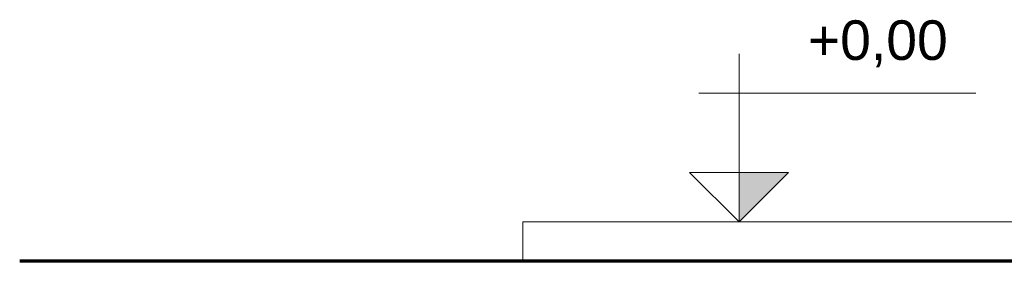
# Model space of a CAD drawing. Header units: millimetres. Extents: x -5998 to 62014, y -2232 to 8822.
# Tile 1 of 21: x -5998 to -3510, y 830 to 1441. Entities that reach past the tile are written whole.
import ezdxf

# ---------------------------------------------------------------- set-up
doc = ezdxf.new("R2010")
doc.units = ezdxf.units.MM
doc.layers.add('A-FLOR', color=192, linetype='Continuous', lineweight=18)
doc.layers.add('G-ANNO-DIMS', color=111, linetype='Continuous', lineweight=9)
doc.styles.add('Arial_3', font='arial.ttf', dxfattribs={"height": 100})

# ---------------------------------------------------------------- blocks, each defined once
blk = doc.blocks.new('Spot Elevations - Spot elevation - Corte-10531-ELEVAÇÃO 3 - FACHADA DE IMPLANTAÇÃO')
at = {"layer": 'G-ANNO-DIMS'}
blk.add_hatch(color=256, dxfattribs=at).paths.add_polyline_path([(31104.5, 165), (30979.5, 40), (30979.5, 165)], flags=0)
for p, q in [((30979.5, 165), (30979.5, 465)), ((31578.3, 365), (30878.3, 365)), ((30854.5, 165), (31104.5, 165)), ((30979.5, 40), (30854.5, 165)), ((30854.5, 165), (31104.5, 165)), ((31104.5, 165), (30979.5, 40)), ((30979.5, 40), (30979.5, 165)), ((30979.5, 165), (30979.5, 40))]:
    blk.add_line(p, q, dxfattribs=at)

msp = doc.modelspace()

# ---------------------------------------------------------------- linework, layer by layer
at = {"layer": 'A-FLOR'}
for q in [(-3383.9, 930), (-4726.7, 830)]:
    msp.add_line((-4726.7, 930), q, dxfattribs=at)
at = {"layer": 'A-FLOR', "lineweight": 70}
msp.add_line((-3348.9, 830), (-5998.4, 830), dxfattribs=at)

# ---------------------------------------------------------------- block references
at = {"layer": 'G-ANNO-DIMS'}
msp.add_blockref('Spot Elevations - Spot elevation - Corte-10531-ELEVAÇÃO 3 - FACHADA DE IMPLANTAÇÃO', (-35160.3, 890), dxfattribs=at)

# ---------------------------------------------------------------- texts
at = {"layer": 'G-ANNO-DIMS', "insert": (-4006.8, 1439.5), "char_height": 100, "width": 422.37, "attachment_point": 1, "line_spacing_factor": 0.941778, "style": 'Arial_3'}
msp.add_mtext('+0,00', dxfattribs=at)

doc.saveas('drawing.dxf')
